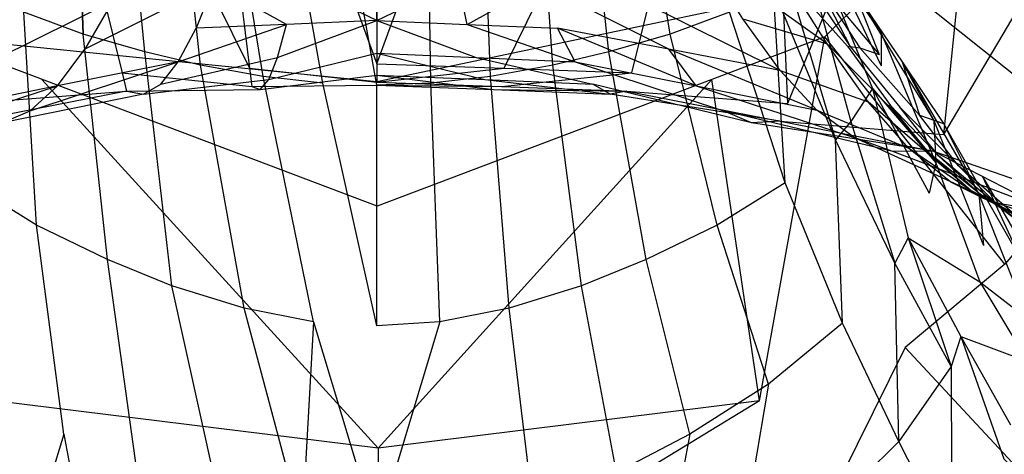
# Model space of a CAD drawing. Extents: x 0 to 0.3, y -0.31 to 0.
# Tile 16 of 31: x 0.131 to 0.184, y -0.129 to -0.105. Entities that reach past the tile are written whole.
import ezdxf

# ---------------------------------------------------------------- set-up
doc = ezdxf.new("R2010")
doc.units = 0
doc.layers.add('L0_URINAL_N_752600__0___REPLACE', color=7, linetype='CONTINUOUS')

msp = doc.modelspace()

# ---------------------------------------------------------------- linework, layer by layer
at = {"layer": 'L0_URINAL_N_752600__0___REPLACE', "color": 8}
for points, invisible_edges in [([(0.139524, -0.078874, 0.225456), (0.15, -0.107633, 0.161573), (0.15, -0.078475, 0.225732), (0.139524, -0.078874, 0.225456)], 14), ([(0.15, -0.107633, 0.161573), (0.160476, -0.078874, 0.225456), (0.15, -0.078475, 0.225732), (0.15, -0.107633, 0.161573)], 14), ([(0.129047, -0.079274, 0.22518), (0.143089, -0.107882, 0.161429), (0.139524, -0.078874, 0.225456), (0.129047, -0.079274, 0.22518)], 14), ([(0.15, -0.107633, 0.161573), (0.139524, -0.078874, 0.225456), (0.143089, -0.107882, 0.161429), (0.15, -0.107633, 0.161573)], 13), ([(0.160476, -0.078874, 0.225456), (0.15, -0.107633, 0.161573), (0.156911, -0.107882, 0.161429), (0.160476, -0.078874, 0.225456)], 13), ([(0.156911, -0.107882, 0.161429), (0.170953, -0.079274, 0.22518), (0.160476, -0.078874, 0.225456), (0.156911, -0.107882, 0.161429)], 14), ([(0.129047, -0.079274, 0.22518), (0.127709, -0.109801, 0.160309), (0.136178, -0.10813, 0.161284), (0.129047, -0.079274, 0.22518)], 14), ([(0.143089, -0.107882, 0.161429), (0.129047, -0.079274, 0.22518), (0.136178, -0.10813, 0.161284), (0.143089, -0.107882, 0.161429)], 13), ([(0.170953, -0.079274, 0.22518), (0.156911, -0.107882, 0.161429), (0.163822, -0.10813, 0.161284), (0.170953, -0.079274, 0.22518)], 13), ([(0.170953, -0.079274, 0.22518), (0.163822, -0.10813, 0.161284), (0.172291, -0.109801, 0.160309), (0.170953, -0.079274, 0.22518)], 14), ([(0.170953, -0.079274, 0.22518), (0.172291, -0.109801, 0.160309), (0.183778, -0.08197, 0.223259), (0.170953, -0.079274, 0.22518)], 14), ([(0.183778, -0.08197, 0.223259), (0.172291, -0.109801, 0.160309), (0.18076, -0.111472, 0.159334), (0.183778, -0.08197, 0.223259)], 14), ([(0.183778, -0.08197, 0.223259), (0.18076, -0.111472, 0.159334), (0.196603, -0.084666, 0.221337), (0.183778, -0.08197, 0.223259)], 14), ([(0.196603, -0.084666, 0.221337), (0.18076, -0.111472, 0.159334), (0.187351, -0.114869, 0.15735), (0.196603, -0.084666, 0.221337)], 14), ([(0.134066, -0.106031, 0.112472), (0.133635, -0.093495, 0.116238), (0.130844, -0.104829, 0.115082), (0.134066, -0.106031, 0.112472)], 14), ([(0.133635, -0.093495, 0.116238), (0.134066, -0.106031, 0.112472), (0.136124, -0.093519, 0.113434), (0.133635, -0.093495, 0.116238)], 14), ([(0.137401, -0.106991, 0.110437), (0.136124, -0.093519, 0.113434), (0.134066, -0.106031, 0.112472), (0.137401, -0.106991, 0.110437)], 14), ([(0.138858, -0.093539, 0.111136), (0.136124, -0.093519, 0.113434), (0.137401, -0.106991, 0.110437), (0.138858, -0.093539, 0.111136)], 14), ([(0.140437, -0.107715, 0.109064), (0.138858, -0.093539, 0.111136), (0.137401, -0.106991, 0.110437), (0.140437, -0.107715, 0.109064)], 14), ([(0.141431, -0.093554, 0.109474), (0.138858, -0.093539, 0.111136), (0.140437, -0.107715, 0.109064), (0.141431, -0.093554, 0.109474)], 14), ([(0.161142, -0.093539, 0.111136), (0.158569, -0.093554, 0.109474), (0.159563, -0.107715, 0.109064), (0.161142, -0.093539, 0.111136)], 14), ([(0.162599, -0.106991, 0.110437), (0.161142, -0.093539, 0.111136), (0.159563, -0.107715, 0.109064), (0.162599, -0.106991, 0.110437)], 14), ([(0.163876, -0.093519, 0.113434), (0.161142, -0.093539, 0.111136), (0.162599, -0.106991, 0.110437), (0.163876, -0.093519, 0.113434)], 14), ([(0.165934, -0.106031, 0.112472), (0.163876, -0.093519, 0.113434), (0.162599, -0.106991, 0.110437), (0.165934, -0.106031, 0.112472)], 14), ([(0.166365, -0.093495, 0.116238), (0.163876, -0.093519, 0.113434), (0.165934, -0.106031, 0.112472), (0.166365, -0.093495, 0.116238)], 14), ([(0.169156, -0.104829, 0.115082), (0.166365, -0.093495, 0.116238), (0.165934, -0.106031, 0.112472), (0.169156, -0.104829, 0.115082)], 14), ([(0.143825, -0.108322, 0.108013), (0.141431, -0.093554, 0.109474), (0.140437, -0.107715, 0.109064), (0.143825, -0.108322, 0.108013)], 14), ([(0.144398, -0.093566, 0.108125), (0.141431, -0.093554, 0.109474), (0.143825, -0.108322, 0.108013), (0.144398, -0.093566, 0.108125)], 14), ([(0.147063, -0.108682, 0.107479), (0.144398, -0.093566, 0.108125), (0.143825, -0.108322, 0.108013), (0.147063, -0.108682, 0.107479)], 14), ([(0.147312, -0.093572, 0.107371), (0.144398, -0.093566, 0.108125), (0.147063, -0.108682, 0.107479), (0.147312, -0.093572, 0.107371)], 14), ([(0.149999, -0.108792, 0.107333), (0.147312, -0.093572, 0.107371), (0.147063, -0.108682, 0.107479), (0.149999, -0.108792, 0.107333)], 14), ([(0.149999, -0.093574, 0.10715), (0.147312, -0.093572, 0.107371), (0.149999, -0.108792, 0.107333), (0.149999, -0.093574, 0.10715)], 14), ([(0.152688, -0.093572, 0.107371), (0.149999, -0.093574, 0.10715), (0.149999, -0.108792, 0.107333), (0.152688, -0.093572, 0.107371)], 14), ([(0.152937, -0.108682, 0.107479), (0.152688, -0.093572, 0.107371), (0.149999, -0.108792, 0.107333), (0.152937, -0.108682, 0.107479)], 14), ([(0.155602, -0.093566, 0.108125), (0.152688, -0.093572, 0.107371), (0.152937, -0.108682, 0.107479), (0.155602, -0.093566, 0.108125)], 14), ([(0.156175, -0.108322, 0.108013), (0.155602, -0.093566, 0.108125), (0.152937, -0.108682, 0.107479), (0.156175, -0.108322, 0.108013)], 14), ([(0.158569, -0.093554, 0.109474), (0.155602, -0.093566, 0.108125), (0.156175, -0.108322, 0.108013), (0.158569, -0.093554, 0.109474)], 14), ([(0.159563, -0.107715, 0.109064), (0.158569, -0.093554, 0.109474), (0.156175, -0.108322, 0.108013), (0.159563, -0.107715, 0.109064)], 14), ([(0.172517, -0.098908, 0.133146), (0.173822, -0.100289, 0.128133), (0.17739, -0.105977, 0.128889), (0.172517, -0.098908, 0.133146)], 14), ([(0.172517, -0.098908, 0.133146), (0.17739, -0.105977, 0.128889), (0.175866, -0.103587, 0.13463), (0.172517, -0.098908, 0.133146)], 14), ([(0.1895, -0.112161, 0.006304), (0.177735, -0.102765, 0.003301), (0.181245, -0.099619, 0.003301), (0.1895, -0.112161, 0.006304)], 14), ([(0.194311, -0.103399, 0.00621), (0.1895, -0.112161, 0.006304), (0.181245, -0.099619, 0.003301), (0.194311, -0.103399, 0.00621)], 14), ([(0.173822, -0.100289, 0.128133), (0.173779, -0.101314, 0.124487), (0.177374, -0.107738, 0.124688), (0.173822, -0.100289, 0.128133)], 14), ([(0.173822, -0.100289, 0.128133), (0.177374, -0.107738, 0.124688), (0.17739, -0.105977, 0.128889), (0.173822, -0.100289, 0.128133)], 14), ([(0.173779, -0.101314, 0.124487), (0.173351, -0.102031, 0.122174), (0.17692, -0.108978, 0.122019), (0.173779, -0.101314, 0.124487)], 14), ([(0.173779, -0.101314, 0.124487), (0.17692, -0.108978, 0.122019), (0.177374, -0.107738, 0.124688), (0.173779, -0.101314, 0.124487)], 14), ([(0.130132, -0.105188, 0.143611), (0.125542, -0.106542, 0.141311), (0.132217, -0.101781, 0.141684), (0.130132, -0.105188, 0.143611)], 14), ([(0.132217, -0.101781, 0.141684), (0.125542, -0.106542, 0.141311), (0.127949, -0.102752, 0.139544), (0.132217, -0.101781, 0.141684)], 14), ([(0.174458, -0.106542, 0.141311), (0.167783, -0.101781, 0.141684), (0.172051, -0.102752, 0.139544), (0.174458, -0.106542, 0.141311)], 14), ([(0.169868, -0.105188, 0.143611), (0.167783, -0.101781, 0.141684), (0.174458, -0.106542, 0.141311), (0.169868, -0.105188, 0.143611)], 14), ([(0.173351, -0.102031, 0.122174), (0.172313, -0.103033, 0.11926), (0.175742, -0.110771, 0.118759), (0.173351, -0.102031, 0.122174)], 14), ([(0.173351, -0.102031, 0.122174), (0.175742, -0.110771, 0.118759), (0.17692, -0.108978, 0.122019), (0.173351, -0.102031, 0.122174)], 14), ([(0.150003, -0.104788, 0.000235), (0.15, -0.108611, 0.000659), (0.122265, -0.102765, 0.003301), (0.150003, -0.104788, 0.000235)], 14), ([(0.15, -0.108611, 0.000659), (0.125675, -0.106162, 0.003301), (0.122265, -0.102765, 0.003301), (0.15, -0.108611, 0.000659)], 14), ([(0.145094, -0.105493, 0.147689), (0.141159, -0.103315, 0.1456), (0.14558, -0.103141, 0.145734), (0.145094, -0.105493, 0.147689)], 14), ([(0.14558, -0.103141, 0.145734), (0.149999, -0.105286, 0.147852), (0.145094, -0.105493, 0.147689), (0.14558, -0.103141, 0.145734)], 13), ([(0.149999, -0.105286, 0.147852), (0.14558, -0.103141, 0.145734), (0.149999, -0.102967, 0.145869), (0.149999, -0.105286, 0.147852)], 14), ([(0.15442, -0.103141, 0.145734), (0.149999, -0.105286, 0.147852), (0.149999, -0.102967, 0.145869), (0.15442, -0.103141, 0.145734)], 13), ([(0.149999, -0.105286, 0.147852), (0.15442, -0.103141, 0.145734), (0.154906, -0.105493, 0.147689), (0.149999, -0.105286, 0.147852)], 14), ([(0.177735, -0.102765, 0.003301), (0.174325, -0.106162, 0.003301), (0.15, -0.108611, 0.000659), (0.177735, -0.102765, 0.003301)], 14), ([(0.177735, -0.102765, 0.003301), (0.15, -0.108611, 0.000659), (0.150003, -0.104788, 0.000235), (0.177735, -0.102765, 0.003301)], 14), ([(0.158841, -0.103315, 0.1456), (0.154906, -0.105493, 0.147689), (0.15442, -0.103141, 0.145734), (0.158841, -0.103315, 0.1456)], 13), ([(0.172313, -0.103033, 0.11926), (0.171532, -0.103589, 0.117972), (0.174899, -0.111775, 0.117288), (0.172313, -0.103033, 0.11926)], 14), ([(0.175555, -0.106676, 0.140359), (0.172051, -0.102752, 0.139544), (0.173117, -0.102859, 0.138646), (0.175555, -0.106676, 0.140359)], 14), ([(0.174458, -0.106542, 0.141311), (0.172051, -0.102752, 0.139544), (0.175555, -0.106676, 0.140359), (0.174458, -0.106542, 0.141311)], 14), ([(0.172313, -0.103033, 0.11926), (0.174899, -0.111775, 0.117288), (0.175742, -0.110771, 0.118759), (0.172313, -0.103033, 0.11926)], 14), ([(0.175704, -0.106695, 0.140197), (0.173117, -0.102859, 0.138646), (0.173259, -0.102876, 0.138494), (0.175704, -0.106695, 0.140197)], 13), ([(0.173117, -0.102859, 0.138646), (0.175704, -0.106695, 0.140197), (0.175555, -0.106676, 0.140359), (0.173117, -0.102859, 0.138646)], 14), ([(0.173758, -0.102938, 0.137962), (0.175704, -0.106695, 0.140197), (0.173259, -0.102876, 0.138494), (0.173758, -0.102938, 0.137962)], 14), ([(0.175704, -0.106695, 0.140197), (0.173758, -0.102938, 0.137962), (0.176225, -0.106764, 0.139631), (0.175704, -0.106695, 0.140197)], 13), ([(0.173758, -0.102938, 0.137962), (0.174741, -0.10323, 0.1367), (0.177276, -0.107132, 0.138285), (0.173758, -0.102938, 0.137962)], 14), ([(0.173758, -0.102938, 0.137962), (0.177276, -0.107132, 0.138285), (0.176225, -0.106764, 0.139631), (0.173758, -0.102938, 0.137962)], 14), ([(0.184101, -0.118524, 0.006268), (0.174325, -0.106162, 0.003301), (0.177735, -0.102765, 0.003301), (0.184101, -0.118524, 0.006268)], 14), ([(0.1895, -0.112161, 0.006304), (0.184101, -0.118524, 0.006268), (0.177735, -0.102765, 0.003301), (0.1895, -0.112161, 0.006304)], 14), ([(0.130844, -0.104829, 0.115082), (0.128468, -0.103589, 0.117972), (0.127824, -0.114101, 0.114209), (0.130844, -0.104829, 0.115082)], 14), ([(0.141159, -0.103315, 0.1456), (0.140188, -0.1057, 0.147526), (0.134149, -0.106847, 0.146423), (0.141159, -0.103315, 0.1456)], 14), ([(0.141159, -0.103315, 0.1456), (0.134149, -0.106847, 0.146423), (0.135646, -0.104251, 0.144606), (0.141159, -0.103315, 0.1456)], 14), ([(0.141159, -0.103315, 0.1456), (0.145094, -0.105493, 0.147689), (0.140188, -0.1057, 0.147526), (0.141159, -0.103315, 0.1456)], 13), ([(0.154906, -0.105493, 0.147689), (0.158841, -0.103315, 0.1456), (0.159812, -0.1057, 0.147526), (0.154906, -0.105493, 0.147689)], 14), ([(0.165851, -0.106847, 0.146423), (0.158841, -0.103315, 0.1456), (0.164354, -0.104251, 0.144606), (0.165851, -0.106847, 0.146423)], 14), ([(0.165851, -0.106847, 0.146423), (0.159812, -0.1057, 0.147526), (0.158841, -0.103315, 0.1456), (0.165851, -0.106847, 0.146423)], 14), ([(0.172176, -0.114101, 0.114209), (0.171532, -0.103589, 0.117972), (0.169156, -0.104829, 0.115082), (0.172176, -0.114101, 0.114209)], 14), ([(0.174899, -0.111775, 0.117288), (0.171532, -0.103589, 0.117972), (0.172176, -0.114101, 0.114209), (0.174899, -0.111775, 0.117288)], 14), ([(0.175866, -0.103587, 0.13463), (0.177276, -0.107132, 0.138285), (0.174741, -0.10323, 0.1367), (0.175866, -0.103587, 0.13463)], 14), ([(0.177276, -0.107132, 0.138285), (0.175866, -0.103587, 0.13463), (0.178517, -0.107535, 0.136066), (0.177276, -0.107132, 0.138285)], 13), ([(0.175866, -0.103587, 0.13463), (0.17739, -0.105977, 0.128889), (0.180248, -0.110709, 0.129912), (0.175866, -0.103587, 0.13463)], 14), ([(0.175866, -0.103587, 0.13463), (0.180248, -0.110709, 0.129912), (0.178517, -0.107535, 0.136066), (0.175866, -0.103587, 0.13463)], 14), ([(0.135646, -0.104251, 0.144606), (0.134149, -0.106847, 0.146423), (0.12811, -0.107994, 0.14532), (0.135646, -0.104251, 0.144606)], 14), ([(0.135646, -0.104251, 0.144606), (0.12811, -0.107994, 0.14532), (0.130132, -0.105188, 0.143611), (0.135646, -0.104251, 0.144606)], 14), ([(0.17189, -0.107994, 0.14532), (0.164354, -0.104251, 0.144606), (0.169868, -0.105188, 0.143611), (0.17189, -0.107994, 0.14532)], 14), ([(0.17189, -0.107994, 0.14532), (0.165851, -0.106847, 0.146423), (0.164354, -0.104251, 0.144606), (0.17189, -0.107994, 0.14532)], 14), ([(0.131527, -0.116409, 0.111528), (0.130844, -0.104829, 0.115082), (0.127824, -0.114101, 0.114209), (0.131527, -0.116409, 0.111528)], 14), ([(0.134066, -0.106031, 0.112472), (0.130844, -0.104829, 0.115082), (0.131527, -0.116409, 0.111528), (0.134066, -0.106031, 0.112472)], 14), ([(0.149999, -0.105286, 0.147852), (0.144612, -0.107295, 0.149731), (0.145094, -0.105493, 0.147689), (0.149999, -0.105286, 0.147852)], 13), ([(0.144612, -0.107295, 0.149731), (0.149999, -0.105286, 0.147852), (0.149999, -0.107065, 0.149918), (0.144612, -0.107295, 0.149731)], 14), ([(0.155388, -0.107295, 0.149731), (0.149999, -0.105286, 0.147852), (0.154906, -0.105493, 0.147689), (0.155388, -0.107295, 0.149731)], 13), ([(0.149999, -0.105286, 0.147852), (0.155388, -0.107295, 0.149731), (0.149999, -0.107065, 0.149918), (0.149999, -0.105286, 0.147852)], 14), ([(0.169156, -0.104829, 0.115082), (0.165934, -0.106031, 0.112472), (0.168473, -0.116409, 0.111528), (0.169156, -0.104829, 0.115082)], 14), ([(0.172176, -0.114101, 0.114209), (0.169156, -0.104829, 0.115082), (0.168473, -0.116409, 0.111528), (0.172176, -0.114101, 0.114209)], 14), ([(0.169868, -0.105188, 0.143611), (0.174458, -0.106542, 0.141311), (0.17668, -0.109701, 0.142917), (0.169868, -0.105188, 0.143611)], 14), ([(0.17189, -0.107994, 0.14532), (0.169868, -0.105188, 0.143611), (0.17668, -0.109701, 0.142917), (0.17189, -0.107994, 0.14532)], 14), ([(0.139223, -0.107525, 0.149544), (0.132665, -0.108841, 0.148358), (0.140188, -0.1057, 0.147526), (0.139223, -0.107525, 0.149544)], 14), ([(0.132665, -0.108841, 0.148358), (0.134149, -0.106847, 0.146423), (0.140188, -0.1057, 0.147526), (0.132665, -0.108841, 0.148358)], 14), ([(0.145094, -0.105493, 0.147689), (0.139223, -0.107525, 0.149544), (0.140188, -0.1057, 0.147526), (0.145094, -0.105493, 0.147689)], 13), ([(0.139223, -0.107525, 0.149544), (0.145094, -0.105493, 0.147689), (0.144612, -0.107295, 0.149731), (0.139223, -0.107525, 0.149544)], 14), ([(0.160777, -0.107525, 0.149544), (0.154906, -0.105493, 0.147689), (0.159812, -0.1057, 0.147526), (0.160777, -0.107525, 0.149544)], 13), ([(0.154906, -0.105493, 0.147689), (0.160777, -0.107525, 0.149544), (0.155388, -0.107295, 0.149731), (0.154906, -0.105493, 0.147689)], 14), ([(0.167335, -0.108841, 0.148358), (0.159812, -0.1057, 0.147526), (0.165851, -0.106847, 0.146423), (0.167335, -0.108841, 0.148358)], 14), ([(0.160777, -0.107525, 0.149544), (0.159812, -0.1057, 0.147526), (0.167335, -0.108841, 0.148358), (0.160777, -0.107525, 0.149544)], 14), ([(0.129223, -0.125957, 0.006284), (0.125675, -0.106162, 0.003301), (0.131811, -0.108482, 0.003301), (0.129223, -0.125957, 0.006284)], 14), ([(0.150023, -0.115371, 0.002129), (0.125675, -0.106162, 0.003301), (0.15, -0.108611, 0.000659), (0.150023, -0.115371, 0.002129)], 14), ([(0.135373, -0.118281, 0.109494), (0.134066, -0.106031, 0.112472), (0.131527, -0.116409, 0.111528), (0.135373, -0.118281, 0.109494)], 14), ([(0.137401, -0.106991, 0.110437), (0.134066, -0.106031, 0.112472), (0.135373, -0.118281, 0.109494), (0.137401, -0.106991, 0.110437)], 14), ([(0.174325, -0.106162, 0.003301), (0.168189, -0.108482, 0.003301), (0.15, -0.108611, 0.000659), (0.174325, -0.106162, 0.003301)], 14), ([(0.165934, -0.106031, 0.112472), (0.162599, -0.106991, 0.110437), (0.164627, -0.118281, 0.109494), (0.165934, -0.106031, 0.112472)], 14), ([(0.168473, -0.116409, 0.111528), (0.165934, -0.106031, 0.112472), (0.164627, -0.118281, 0.109494), (0.168473, -0.116409, 0.111528)], 14), ([(0.174325, -0.106162, 0.003301), (0.170777, -0.125957, 0.006284), (0.168189, -0.108482, 0.003301), (0.174325, -0.106162, 0.003301)], 13), ([(0.170777, -0.125957, 0.006284), (0.174325, -0.106162, 0.003301), (0.178692, -0.123048, 0.006277), (0.170777, -0.125957, 0.006284)], 14), ([(0.184101, -0.118524, 0.006268), (0.178692, -0.123048, 0.006277), (0.174325, -0.106162, 0.003301), (0.184101, -0.118524, 0.006268)], 14), ([(0.17739, -0.105977, 0.128889), (0.177374, -0.107738, 0.124688), (0.180349, -0.113027, 0.125389), (0.17739, -0.105977, 0.128889)], 14), ([(0.17739, -0.105977, 0.128889), (0.180349, -0.113027, 0.125389), (0.180248, -0.110709, 0.129912), (0.17739, -0.105977, 0.128889)], 14), ([(0.132665, -0.108841, 0.148358), (0.126108, -0.110157, 0.147171), (0.134149, -0.106847, 0.146423), (0.132665, -0.108841, 0.148358)], 14), ([(0.126108, -0.110157, 0.147171), (0.12811, -0.107994, 0.14532), (0.134149, -0.106847, 0.146423), (0.126108, -0.110157, 0.147171)], 14), ([(0.173892, -0.110157, 0.147171), (0.165851, -0.106847, 0.146423), (0.17189, -0.107994, 0.14532), (0.173892, -0.110157, 0.147171)], 14), ([(0.167335, -0.108841, 0.148358), (0.165851, -0.106847, 0.146423), (0.173892, -0.110157, 0.147171), (0.167335, -0.108841, 0.148358)], 14), ([(0.177738, -0.109878, 0.141977), (0.174458, -0.106542, 0.141311), (0.175555, -0.106676, 0.140359), (0.177738, -0.109878, 0.141977)], 14), ([(0.17668, -0.109701, 0.142917), (0.174458, -0.106542, 0.141311), (0.177738, -0.109878, 0.141977), (0.17668, -0.109701, 0.142917)], 14), ([(0.177884, -0.109902, 0.141819), (0.175555, -0.106676, 0.140359), (0.175704, -0.106695, 0.140197), (0.177884, -0.109902, 0.141819)], 13), ([(0.175555, -0.106676, 0.140359), (0.177884, -0.109902, 0.141819), (0.177738, -0.109878, 0.141977), (0.175555, -0.106676, 0.140359)], 14), ([(0.178395, -0.109985, 0.141263), (0.175704, -0.106695, 0.140197), (0.176225, -0.106764, 0.139631), (0.178395, -0.109985, 0.141263)], 13), ([(0.175704, -0.106695, 0.140197), (0.178395, -0.109985, 0.141263), (0.177884, -0.109902, 0.141819), (0.175704, -0.106695, 0.140197)], 14), ([(0.176225, -0.106764, 0.139631), (0.177276, -0.107132, 0.138285), (0.179465, -0.110431, 0.139922), (0.176225, -0.106764, 0.139631)], 14), ([(0.176225, -0.106764, 0.139631), (0.179465, -0.110431, 0.139922), (0.178395, -0.109985, 0.141263), (0.176225, -0.106764, 0.139631)], 14), ([(0.138881, -0.119711, 0.108164), (0.137401, -0.106991, 0.110437), (0.135373, -0.118281, 0.109494), (0.138881, -0.119711, 0.108164)], 14), ([(0.140437, -0.107715, 0.109064), (0.137401, -0.106991, 0.110437), (0.138881, -0.119711, 0.108164), (0.140437, -0.107715, 0.109064)], 14), ([(0.144612, -0.107295, 0.149731), (0.138269, -0.108737, 0.151948), (0.139223, -0.107525, 0.149544), (0.144612, -0.107295, 0.149731)], 13), ([(0.138269, -0.108737, 0.151948), (0.144612, -0.107295, 0.149731), (0.144135, -0.108494, 0.152146), (0.138269, -0.108737, 0.151948)], 14), ([(0.149999, -0.107065, 0.149918), (0.144135, -0.108494, 0.152146), (0.144612, -0.107295, 0.149731), (0.149999, -0.107065, 0.149918)], 13), ([(0.144135, -0.108494, 0.152146), (0.149999, -0.107065, 0.149918), (0.15, -0.108251, 0.152344), (0.144135, -0.108494, 0.152146)], 14), ([(0.155865, -0.108494, 0.152146), (0.149999, -0.107065, 0.149918), (0.155388, -0.107295, 0.149731), (0.155865, -0.108494, 0.152146)], 13), ([(0.149999, -0.107065, 0.149918), (0.155865, -0.108494, 0.152146), (0.15, -0.108251, 0.152344), (0.149999, -0.107065, 0.149918)], 14), ([(0.161731, -0.108737, 0.151948), (0.155388, -0.107295, 0.149731), (0.160777, -0.107525, 0.149544), (0.161731, -0.108737, 0.151948)], 13), ([(0.155388, -0.107295, 0.149731), (0.161731, -0.108737, 0.151948), (0.155865, -0.108494, 0.152146), (0.155388, -0.107295, 0.149731)], 14), ([(0.162599, -0.106991, 0.110437), (0.159563, -0.107715, 0.109064), (0.161119, -0.119711, 0.108164), (0.162599, -0.106991, 0.110437)], 14), ([(0.164627, -0.118281, 0.109494), (0.162599, -0.106991, 0.110437), (0.161119, -0.119711, 0.108164), (0.164627, -0.118281, 0.109494)], 14), ([(0.178517, -0.107535, 0.136066), (0.179465, -0.110431, 0.139922), (0.177276, -0.107132, 0.138285), (0.178517, -0.107535, 0.136066)], 14), ([(0.139223, -0.107525, 0.149544), (0.131175, -0.110187, 0.150739), (0.132665, -0.108841, 0.148358), (0.139223, -0.107525, 0.149544)], 13), ([(0.131175, -0.110187, 0.150739), (0.139223, -0.107525, 0.149544), (0.138269, -0.108737, 0.151948), (0.131175, -0.110187, 0.150739)], 14), ([(0.136178, -0.10813, 0.161284), (0.143211, -0.108872, 0.159242), (0.143089, -0.107882, 0.161429), (0.136178, -0.10813, 0.161284)], 14), ([(0.142806, -0.120925, 0.107179), (0.140437, -0.107715, 0.109064), (0.138881, -0.119711, 0.108164), (0.142806, -0.120925, 0.107179)], 14), ([(0.143825, -0.108322, 0.108013), (0.140437, -0.107715, 0.109064), (0.142806, -0.120925, 0.107179), (0.143825, -0.108322, 0.108013)], 14), ([(0.143089, -0.107882, 0.161429), (0.15, -0.108629, 0.159382), (0.15, -0.107633, 0.161573), (0.143089, -0.107882, 0.161429)], 14), ([(0.15, -0.108629, 0.159382), (0.143089, -0.107882, 0.161429), (0.143211, -0.108872, 0.159242), (0.15, -0.108629, 0.159382)], 13), ([(0.15, -0.108629, 0.159382), (0.156911, -0.107882, 0.161429), (0.15, -0.107633, 0.161573), (0.15, -0.108629, 0.159382)], 14), ([(0.156911, -0.107882, 0.161429), (0.15, -0.108629, 0.159382), (0.156789, -0.108872, 0.159242), (0.156911, -0.107882, 0.161429)], 13), ([(0.159563, -0.107715, 0.109064), (0.156175, -0.108322, 0.108013), (0.157194, -0.120925, 0.107179), (0.159563, -0.107715, 0.109064)], 14), ([(0.156789, -0.108872, 0.159242), (0.163822, -0.10813, 0.161284), (0.156911, -0.107882, 0.161429), (0.156789, -0.108872, 0.159242)], 14), ([(0.161119, -0.119711, 0.108164), (0.159563, -0.107715, 0.109064), (0.157194, -0.120925, 0.107179), (0.161119, -0.119711, 0.108164)], 14), ([(0.168825, -0.110187, 0.150739), (0.160777, -0.107525, 0.149544), (0.167335, -0.108841, 0.148358), (0.168825, -0.110187, 0.150739)], 13), ([(0.160777, -0.107525, 0.149544), (0.168825, -0.110187, 0.150739), (0.161731, -0.108737, 0.151948), (0.160777, -0.107525, 0.149544)], 14), ([(0.17692, -0.108978, 0.122019), (0.180349, -0.113027, 0.125389), (0.177374, -0.107738, 0.124688), (0.17692, -0.108978, 0.122019)], 14), ([(0.179465, -0.110431, 0.139922), (0.178517, -0.107535, 0.136066), (0.180761, -0.110884, 0.137733), (0.179465, -0.110431, 0.139922)], 13), ([(0.178517, -0.107535, 0.136066), (0.180248, -0.110709, 0.129912), (0.182682, -0.11473, 0.131453), (0.178517, -0.107535, 0.136066)], 14), ([(0.178517, -0.107535, 0.136066), (0.182682, -0.11473, 0.131453), (0.180761, -0.110884, 0.137733), (0.178517, -0.107535, 0.136066)], 14), ([(0.127709, -0.109801, 0.160309), (0.136421, -0.109116, 0.159102), (0.136178, -0.10813, 0.161284), (0.127709, -0.109801, 0.160309)], 14), ([(0.150079, -0.128524, 0.005789), (0.129223, -0.125957, 0.006284), (0.131811, -0.108482, 0.003301), (0.150079, -0.128524, 0.005789)], 14), ([(0.150079, -0.128524, 0.005789), (0.131811, -0.108482, 0.003301), (0.150023, -0.115371, 0.002129), (0.150079, -0.128524, 0.005789)], 14), ([(0.143211, -0.108872, 0.159242), (0.136178, -0.10813, 0.161284), (0.136421, -0.109116, 0.159102), (0.143211, -0.108872, 0.159242)], 13), ([(0.144135, -0.108494, 0.152146), (0.137333, -0.109284, 0.155035), (0.138269, -0.108737, 0.151948), (0.144135, -0.108494, 0.152146)], 13), ([(0.137333, -0.109284, 0.155035), (0.144135, -0.108494, 0.152146), (0.143667, -0.109037, 0.155221), (0.137333, -0.109284, 0.155035)], 14), ([(0.146573, -0.121655, 0.106704), (0.143825, -0.108322, 0.108013), (0.142806, -0.120925, 0.107179), (0.146573, -0.121655, 0.106704)], 14), ([(0.15, -0.108251, 0.152344), (0.143667, -0.109037, 0.155221), (0.144135, -0.108494, 0.152146), (0.15, -0.108251, 0.152344)], 13), ([(0.143667, -0.109037, 0.155221), (0.15, -0.108251, 0.152344), (0.15, -0.10879, 0.155406), (0.143667, -0.109037, 0.155221)], 14), ([(0.147063, -0.108682, 0.107479), (0.143825, -0.108322, 0.108013), (0.146573, -0.121655, 0.106704), (0.147063, -0.108682, 0.107479)], 14), ([(0.156333, -0.109037, 0.155221), (0.15, -0.108251, 0.152344), (0.155865, -0.108494, 0.152146), (0.156333, -0.109037, 0.155221)], 13), ([(0.15, -0.108251, 0.152344), (0.156333, -0.109037, 0.155221), (0.15, -0.10879, 0.155406), (0.15, -0.108251, 0.152344)], 14), ([(0.168189, -0.108482, 0.003301), (0.150023, -0.115371, 0.002129), (0.15, -0.108611, 0.000659), (0.168189, -0.108482, 0.003301)], 14), ([(0.168189, -0.108482, 0.003301), (0.150079, -0.128524, 0.005789), (0.150023, -0.115371, 0.002129), (0.168189, -0.108482, 0.003301)], 14), ([(0.170777, -0.125957, 0.006284), (0.150079, -0.128524, 0.005789), (0.168189, -0.108482, 0.003301), (0.170777, -0.125957, 0.006284)], 14), ([(0.156175, -0.108322, 0.108013), (0.152937, -0.108682, 0.107479), (0.153427, -0.121655, 0.106704), (0.156175, -0.108322, 0.108013)], 14), ([(0.157194, -0.120925, 0.107179), (0.156175, -0.108322, 0.108013), (0.153427, -0.121655, 0.106704), (0.157194, -0.120925, 0.107179)], 14), ([(0.162667, -0.109284, 0.155035), (0.155865, -0.108494, 0.152146), (0.161731, -0.108737, 0.151948), (0.162667, -0.109284, 0.155035)], 13), ([(0.155865, -0.108494, 0.152146), (0.162667, -0.109284, 0.155035), (0.156333, -0.109037, 0.155221), (0.155865, -0.108494, 0.152146)], 14), ([(0.163822, -0.10813, 0.161284), (0.156789, -0.108872, 0.159242), (0.163579, -0.109116, 0.159102), (0.163822, -0.10813, 0.161284)], 13), ([(0.163579, -0.109116, 0.159102), (0.172291, -0.109801, 0.160309), (0.163822, -0.10813, 0.161284), (0.163579, -0.109116, 0.159102)], 14), ([(0.17189, -0.107994, 0.14532), (0.17668, -0.109701, 0.142917), (0.178867, -0.112213, 0.14474), (0.17189, -0.107994, 0.14532)], 14), ([(0.173892, -0.110157, 0.147171), (0.17189, -0.107994, 0.14532), (0.178867, -0.112213, 0.14474), (0.173892, -0.110157, 0.147171)], 14), ([(0.132665, -0.108841, 0.148358), (0.124081, -0.111638, 0.14953), (0.126108, -0.110157, 0.147171), (0.132665, -0.108841, 0.148358)], 13), ([(0.124081, -0.111638, 0.14953), (0.132665, -0.108841, 0.148358), (0.131175, -0.110187, 0.150739), (0.124081, -0.111638, 0.14953)], 14), ([(0.137333, -0.109284, 0.155035), (0.12966, -0.11084, 0.153896), (0.138269, -0.108737, 0.151948), (0.137333, -0.109284, 0.155035)], 14), ([(0.12966, -0.11084, 0.153896), (0.131175, -0.110187, 0.150739), (0.138269, -0.108737, 0.151948), (0.12966, -0.11084, 0.153896)], 14), ([(0.136421, -0.109116, 0.159102), (0.143667, -0.109037, 0.155221), (0.143211, -0.108872, 0.159242), (0.136421, -0.109116, 0.159102)], 14), ([(0.143667, -0.109037, 0.155221), (0.136421, -0.109116, 0.159102), (0.137333, -0.109284, 0.155035), (0.143667, -0.109037, 0.155221)], 13), ([(0.143211, -0.108872, 0.159242), (0.15, -0.10879, 0.155406), (0.15, -0.108629, 0.159382), (0.143211, -0.108872, 0.159242)], 14), ([(0.15, -0.10879, 0.155406), (0.143211, -0.108872, 0.159242), (0.143667, -0.109037, 0.155221), (0.15, -0.10879, 0.155406)], 13), ([(0.149999, -0.121879, 0.10658), (0.147063, -0.108682, 0.107479), (0.146573, -0.121655, 0.106704), (0.149999, -0.121879, 0.10658)], 14), ([(0.149999, -0.121879, 0.10658), (0.149999, -0.108792, 0.107333), (0.147063, -0.108682, 0.107479), (0.149999, -0.121879, 0.10658)], 14), ([(0.152937, -0.108682, 0.107479), (0.149999, -0.108792, 0.107333), (0.149999, -0.121879, 0.10658), (0.152937, -0.108682, 0.107479)], 14), ([(0.153427, -0.121655, 0.106704), (0.152937, -0.108682, 0.107479), (0.149999, -0.121879, 0.10658), (0.153427, -0.121655, 0.106704)], 14), ([(0.15, -0.10879, 0.155406), (0.156789, -0.108872, 0.159242), (0.15, -0.108629, 0.159382), (0.15, -0.10879, 0.155406)], 14), ([(0.156789, -0.108872, 0.159242), (0.15, -0.10879, 0.155406), (0.156333, -0.109037, 0.155221), (0.156789, -0.108872, 0.159242)], 13), ([(0.156333, -0.109037, 0.155221), (0.163579, -0.109116, 0.159102), (0.156789, -0.108872, 0.159242), (0.156333, -0.109037, 0.155221)], 14), ([(0.163579, -0.109116, 0.159102), (0.156333, -0.109037, 0.155221), (0.162667, -0.109284, 0.155035), (0.163579, -0.109116, 0.159102)], 13), ([(0.17034, -0.11084, 0.153896), (0.161731, -0.108737, 0.151948), (0.168825, -0.110187, 0.150739), (0.17034, -0.11084, 0.153896)], 14), ([(0.162667, -0.109284, 0.155035), (0.161731, -0.108737, 0.151948), (0.17034, -0.11084, 0.153896), (0.162667, -0.109284, 0.155035)], 14), ([(0.175919, -0.111638, 0.14953), (0.167335, -0.108841, 0.148358), (0.173892, -0.110157, 0.147171), (0.175919, -0.111638, 0.14953)], 13), ([(0.167335, -0.108841, 0.148358), (0.175919, -0.111638, 0.14953), (0.168825, -0.110187, 0.150739), (0.167335, -0.108841, 0.148358)], 14), ([(0.17692, -0.108978, 0.122019), (0.175742, -0.110771, 0.118759), (0.178849, -0.117102, 0.118968), (0.17692, -0.108978, 0.122019)], 14), ([(0.180349, -0.113027, 0.125389), (0.17692, -0.108978, 0.122019), (0.179996, -0.114666, 0.122496), (0.180349, -0.113027, 0.125389)], 13), ([(0.17692, -0.108978, 0.122019), (0.178849, -0.117102, 0.118968), (0.179996, -0.114666, 0.122496), (0.17692, -0.108978, 0.122019)], 14), ([(0.136421, -0.109116, 0.159102), (0.127709, -0.109801, 0.160309), (0.128101, -0.110752, 0.158159), (0.136421, -0.109116, 0.159102)], 13), ([(0.136421, -0.109116, 0.159102), (0.128101, -0.110752, 0.158159), (0.137333, -0.109284, 0.155035), (0.136421, -0.109116, 0.159102)], 14), ([(0.128101, -0.110752, 0.158159), (0.12966, -0.11084, 0.153896), (0.137333, -0.109284, 0.155035), (0.128101, -0.110752, 0.158159)], 14), ([(0.163579, -0.109116, 0.159102), (0.162667, -0.109284, 0.155035), (0.171899, -0.110752, 0.158159), (0.163579, -0.109116, 0.159102)], 14), ([(0.171899, -0.110752, 0.158159), (0.162667, -0.109284, 0.155035), (0.17034, -0.11084, 0.153896), (0.171899, -0.110752, 0.158159)], 14), ([(0.172291, -0.109801, 0.160309), (0.163579, -0.109116, 0.159102), (0.171899, -0.110752, 0.158159), (0.172291, -0.109801, 0.160309)], 13), ([(0.171899, -0.110752, 0.158159), (0.18076, -0.111472, 0.159334), (0.172291, -0.109801, 0.160309), (0.171899, -0.110752, 0.158159)], 14), ([(0.17987, -0.112475, 0.143862), (0.17668, -0.109701, 0.142917), (0.177738, -0.109878, 0.141977), (0.17987, -0.112475, 0.143862)], 14), ([(0.178867, -0.112213, 0.14474), (0.17668, -0.109701, 0.142917), (0.17987, -0.112475, 0.143862), (0.178867, -0.112213, 0.14474)], 14), ([(0.18001, -0.11251, 0.143716), (0.177738, -0.109878, 0.141977), (0.177884, -0.109902, 0.141819), (0.18001, -0.11251, 0.143716)], 13), ([(0.177738, -0.109878, 0.141977), (0.18001, -0.11251, 0.143716), (0.17987, -0.112475, 0.143862), (0.177738, -0.109878, 0.141977)], 14), ([(0.180502, -0.112633, 0.143202), (0.177884, -0.109902, 0.141819), (0.178395, -0.109985, 0.141263), (0.180502, -0.112633, 0.143202)], 14), ([(0.18001, -0.11251, 0.143716), (0.177884, -0.109902, 0.141819), (0.180502, -0.112633, 0.143202), (0.18001, -0.11251, 0.143716)], 14), ([(0.181574, -0.11319, 0.141935), (0.178395, -0.109985, 0.141263), (0.179465, -0.110431, 0.139922), (0.181574, -0.11319, 0.141935)], 14), ([(0.180502, -0.112633, 0.143202), (0.178395, -0.109985, 0.141263), (0.181574, -0.11319, 0.141935), (0.180502, -0.112633, 0.143202)], 14), ([(0.12966, -0.11084, 0.153896), (0.121987, -0.112395, 0.152757), (0.131175, -0.110187, 0.150739), (0.12966, -0.11084, 0.153896)], 14), ([(0.121987, -0.112395, 0.152757), (0.124081, -0.111638, 0.14953), (0.131175, -0.110187, 0.150739), (0.121987, -0.112395, 0.152757)], 14), ([(0.178013, -0.112395, 0.152757), (0.168825, -0.110187, 0.150739), (0.175919, -0.111638, 0.14953), (0.178013, -0.112395, 0.152757)], 14), ([(0.17034, -0.11084, 0.153896), (0.168825, -0.110187, 0.150739), (0.178013, -0.112395, 0.152757), (0.17034, -0.11084, 0.153896)], 14), ([(0.173892, -0.110157, 0.147171), (0.178867, -0.112213, 0.14474), (0.181166, -0.114063, 0.14716), (0.173892, -0.110157, 0.147171)], 14), ([(0.175919, -0.111638, 0.14953), (0.173892, -0.110157, 0.147171), (0.181166, -0.114063, 0.14716), (0.175919, -0.111638, 0.14953)], 14), ([(0.179465, -0.110431, 0.139922), (0.180761, -0.110884, 0.137733), (0.182887, -0.113765, 0.139911), (0.179465, -0.110431, 0.139922)], 14), ([(0.181574, -0.11319, 0.141935), (0.179465, -0.110431, 0.139922), (0.182887, -0.113765, 0.139911), (0.181574, -0.11319, 0.141935)], 14), ([(0.171899, -0.110752, 0.158159), (0.17034, -0.11084, 0.153896), (0.180219, -0.112388, 0.157217), (0.171899, -0.110752, 0.158159)], 14), ([(0.180219, -0.112388, 0.157217), (0.17034, -0.11084, 0.153896), (0.178013, -0.112395, 0.152757), (0.180219, -0.112388, 0.157217)], 14), ([(0.18076, -0.111472, 0.159334), (0.171899, -0.110752, 0.158159), (0.180219, -0.112388, 0.157217), (0.18076, -0.111472, 0.159334)], 13), ([(0.175742, -0.110771, 0.118759), (0.174899, -0.111775, 0.117288), (0.178122, -0.118465, 0.117336), (0.175742, -0.110771, 0.118759)], 14), ([(0.175742, -0.110771, 0.118759), (0.178122, -0.118465, 0.117336), (0.178849, -0.117102, 0.118968), (0.175742, -0.110771, 0.118759)], 14), ([(0.180248, -0.110709, 0.129912), (0.180349, -0.113027, 0.125389), (0.182936, -0.117517, 0.126828), (0.180248, -0.110709, 0.129912)], 14), ([(0.180248, -0.110709, 0.129912), (0.182936, -0.117517, 0.126828), (0.182682, -0.11473, 0.131453), (0.180248, -0.110709, 0.129912)], 14), ([(0.180761, -0.110884, 0.137733), (0.182682, -0.11473, 0.131453), (0.184979, -0.118286, 0.133766), (0.180761, -0.110884, 0.137733)], 14), ([(0.180761, -0.110884, 0.137733), (0.184979, -0.118286, 0.133766), (0.182887, -0.113765, 0.139911), (0.180761, -0.110884, 0.137733)], 14), ([(0.183726, -0.115235, 0.150554), (0.175919, -0.111638, 0.14953), (0.181166, -0.114063, 0.14716), (0.183726, -0.115235, 0.150554)], 14), ([(0.178013, -0.112395, 0.152757), (0.175919, -0.111638, 0.14953), (0.183726, -0.115235, 0.150554), (0.178013, -0.112395, 0.152757)], 14), ([(0.180219, -0.112388, 0.157217), (0.187351, -0.114869, 0.15735), (0.18076, -0.111472, 0.159334), (0.180219, -0.112388, 0.157217)], 14), ([(0.175286, -0.121737, 0.113984), (0.174899, -0.111775, 0.117288), (0.172176, -0.114101, 0.114209), (0.175286, -0.121737, 0.113984)], 14), ([(0.178122, -0.118465, 0.117336), (0.174899, -0.111775, 0.117288), (0.175286, -0.121737, 0.113984), (0.178122, -0.118465, 0.117336)], 14), ([(0.182155, -0.114475, 0.146373), (0.178867, -0.112213, 0.14474), (0.17987, -0.112475, 0.143862), (0.182155, -0.114475, 0.146373)], 14), ([(0.181166, -0.114063, 0.14716), (0.178867, -0.112213, 0.14474), (0.182155, -0.114475, 0.146373), (0.181166, -0.114063, 0.14716)], 14), ([(0.180219, -0.112388, 0.157217), (0.178013, -0.112395, 0.152757), (0.186696, -0.115714, 0.155301), (0.180219, -0.112388, 0.157217)], 14), ([(0.186696, -0.115714, 0.155301), (0.178013, -0.112395, 0.152757), (0.183726, -0.115235, 0.150554), (0.186696, -0.115714, 0.155301)], 14), ([(0.182294, -0.114533, 0.146244), (0.17987, -0.112475, 0.143862), (0.18001, -0.11251, 0.143716), (0.182294, -0.114533, 0.146244)], 13), ([(0.17987, -0.112475, 0.143862), (0.182294, -0.114533, 0.146244), (0.182155, -0.114475, 0.146373), (0.17987, -0.112475, 0.143862)], 14), ([(0.18278, -0.114736, 0.145793), (0.18001, -0.11251, 0.143716), (0.180502, -0.112633, 0.143202), (0.18278, -0.114736, 0.145793)], 14), ([(0.182294, -0.114533, 0.146244), (0.18001, -0.11251, 0.143716), (0.18278, -0.114736, 0.145793), (0.182294, -0.114533, 0.146244)], 14), ([(0.187351, -0.114869, 0.15735), (0.180219, -0.112388, 0.157217), (0.186696, -0.115714, 0.155301), (0.187351, -0.114869, 0.15735)], 13), ([(0.18387, -0.115475, 0.144649), (0.180502, -0.112633, 0.143202), (0.181574, -0.11319, 0.141935), (0.18387, -0.115475, 0.144649)], 14), ([(0.18278, -0.114736, 0.145793), (0.180502, -0.112633, 0.143202), (0.18387, -0.115475, 0.144649), (0.18278, -0.114736, 0.145793)], 14), ([(0.180349, -0.113027, 0.125389), (0.179996, -0.114666, 0.122496), (0.18274, -0.119481, 0.123842), (0.180349, -0.113027, 0.125389)], 14), ([(0.180349, -0.113027, 0.125389), (0.18274, -0.119481, 0.123842), (0.182936, -0.117517, 0.126828), (0.180349, -0.113027, 0.125389)], 14), ([(0.185186, -0.116312, 0.142878), (0.181574, -0.11319, 0.141935), (0.182887, -0.113765, 0.139911), (0.185186, -0.116312, 0.142878)], 14), ([(0.18387, -0.115475, 0.144649), (0.181574, -0.11319, 0.141935), (0.185186, -0.116312, 0.142878), (0.18387, -0.115475, 0.144649)], 14), ([(0.182887, -0.113765, 0.139911), (0.184979, -0.118286, 0.133766), (0.187425, -0.121623, 0.137104), (0.182887, -0.113765, 0.139911)], 14), ([(0.182887, -0.113765, 0.139911), (0.187425, -0.121623, 0.137104), (0.185186, -0.116312, 0.142878), (0.182887, -0.113765, 0.139911)], 14), ([(0.131527, -0.116409, 0.111528), (0.127824, -0.114101, 0.114209), (0.128726, -0.125046, 0.111066), (0.131527, -0.116409, 0.111528)], 14), ([(0.172176, -0.114101, 0.114209), (0.168473, -0.116409, 0.111528), (0.171274, -0.125046, 0.111066), (0.172176, -0.114101, 0.114209)], 14), ([(0.175286, -0.121737, 0.113984), (0.172176, -0.114101, 0.114209), (0.171274, -0.125046, 0.111066), (0.175286, -0.121737, 0.113984)], 14), ([(0.184797, -0.115889, 0.149871), (0.181166, -0.114063, 0.14716), (0.182155, -0.114475, 0.146373), (0.184797, -0.115889, 0.149871)], 14), ([(0.183726, -0.115235, 0.150554), (0.181166, -0.114063, 0.14716), (0.184797, -0.115889, 0.149871), (0.183726, -0.115235, 0.150554)], 14), ([(0.178849, -0.117102, 0.118968), (0.18274, -0.119481, 0.123842), (0.179996, -0.114666, 0.122496), (0.178849, -0.117102, 0.118968)], 14), ([(0.184944, -0.115986, 0.149763), (0.182155, -0.114475, 0.146373), (0.182294, -0.114533, 0.146244), (0.184944, -0.115986, 0.149763)], 14), ([(0.184797, -0.115889, 0.149871), (0.182155, -0.114475, 0.146373), (0.184944, -0.115986, 0.149763), (0.184797, -0.115889, 0.149871)], 14), ([(0.185461, -0.116327, 0.14938), (0.182294, -0.114533, 0.146244), (0.18278, -0.114736, 0.145793), (0.185461, -0.116327, 0.14938)], 14), ([(0.184944, -0.115986, 0.149763), (0.182294, -0.114533, 0.146244), (0.185461, -0.116327, 0.14938), (0.184944, -0.115986, 0.149763)], 14), ([(0.182682, -0.11473, 0.131453), (0.182936, -0.117517, 0.126828), (0.185369, -0.12154, 0.12924), (0.182682, -0.11473, 0.131453)], 14), ([(0.182682, -0.11473, 0.131453), (0.185369, -0.12154, 0.12924), (0.184979, -0.118286, 0.133766), (0.182682, -0.11473, 0.131453)], 14), ([(0.186617, -0.11735, 0.148388), (0.18278, -0.114736, 0.145793), (0.18387, -0.115475, 0.144649), (0.186617, -0.11735, 0.148388)], 14), ([(0.185461, -0.116327, 0.14938), (0.18278, -0.114736, 0.145793), (0.186617, -0.11735, 0.148388), (0.185461, -0.116327, 0.14938)], 14), ([(0.187999, -0.116726, 0.154717), (0.183726, -0.115235, 0.150554), (0.184797, -0.115889, 0.149871), (0.187999, -0.116726, 0.154717)], 14), ([(0.186696, -0.115714, 0.155301), (0.183726, -0.115235, 0.150554), (0.187999, -0.116726, 0.154717), (0.186696, -0.115714, 0.155301)], 14), ([(0.187946, -0.118657, 0.146912), (0.18387, -0.115475, 0.144649), (0.185186, -0.116312, 0.142878), (0.187946, -0.118657, 0.146912)], 14), ([(0.186617, -0.11735, 0.148388), (0.18387, -0.115475, 0.144649), (0.187946, -0.118657, 0.146912), (0.186617, -0.11735, 0.148388)], 14), ([(0.133013, -0.127759, 0.108857), (0.131527, -0.116409, 0.111528), (0.128726, -0.125046, 0.111066), (0.133013, -0.127759, 0.108857)], 14), ([(0.135373, -0.118281, 0.109494), (0.131527, -0.116409, 0.111528), (0.133013, -0.127759, 0.108857), (0.135373, -0.118281, 0.109494)], 14), ([(0.168473, -0.116409, 0.111528), (0.164627, -0.118281, 0.109494), (0.166987, -0.127759, 0.108857), (0.168473, -0.116409, 0.111528)], 14), ([(0.171274, -0.125046, 0.111066), (0.168473, -0.116409, 0.111528), (0.166987, -0.127759, 0.108857), (0.171274, -0.125046, 0.111066)], 14), ([(0.178849, -0.117102, 0.118968), (0.178122, -0.118465, 0.117336), (0.181176, -0.124096, 0.118402), (0.178849, -0.117102, 0.118968)], 14), ([(0.18274, -0.119481, 0.123842), (0.178849, -0.117102, 0.118968), (0.181709, -0.122454, 0.120148), (0.18274, -0.119481, 0.123842)], 13), ([(0.178849, -0.117102, 0.118968), (0.181176, -0.124096, 0.118402), (0.181709, -0.122454, 0.120148), (0.178849, -0.117102, 0.118968)], 14), ([(0.18274, -0.119481, 0.123842), (0.185369, -0.12154, 0.12924), (0.182936, -0.117517, 0.126828), (0.18274, -0.119481, 0.123842)], 14), ([(0.136992, -0.129851, 0.107405), (0.135373, -0.118281, 0.109494), (0.133013, -0.127759, 0.108857), (0.136992, -0.129851, 0.107405)], 14), ([(0.138881, -0.119711, 0.108164), (0.135373, -0.118281, 0.109494), (0.136992, -0.129851, 0.107405), (0.138881, -0.119711, 0.108164)], 14), ([(0.164627, -0.118281, 0.109494), (0.161119, -0.119711, 0.108164), (0.163008, -0.129851, 0.107405), (0.164627, -0.118281, 0.109494)], 14), ([(0.166987, -0.127759, 0.108857), (0.164627, -0.118281, 0.109494), (0.163008, -0.129851, 0.107405), (0.166987, -0.127759, 0.108857)], 14), ([(0.178347, -0.128165, 0.114771), (0.178122, -0.118465, 0.117336), (0.175286, -0.121737, 0.113984), (0.178347, -0.128165, 0.114771)], 14), ([(0.181176, -0.124096, 0.118402), (0.178122, -0.118465, 0.117336), (0.178347, -0.128165, 0.114771), (0.181176, -0.124096, 0.118402)], 14), ([(0.186371, -0.13131, 0.01255), (0.178692, -0.123048, 0.006277), (0.184101, -0.118524, 0.006268), (0.186371, -0.13131, 0.01255)], 14), ([(0.141519, -0.131639, 0.106322), (0.138881, -0.119711, 0.108164), (0.136992, -0.129851, 0.107405), (0.141519, -0.131639, 0.106322)], 14), ([(0.142806, -0.120925, 0.107179), (0.138881, -0.119711, 0.108164), (0.141519, -0.131639, 0.106322), (0.142806, -0.120925, 0.107179)], 14), ([(0.161119, -0.119711, 0.108164), (0.157194, -0.120925, 0.107179), (0.158481, -0.131639, 0.106322), (0.161119, -0.119711, 0.108164)], 14), ([(0.163008, -0.129851, 0.107405), (0.161119, -0.119711, 0.108164), (0.158481, -0.131639, 0.106322), (0.163008, -0.129851, 0.107405)], 14), ([(0.181709, -0.122454, 0.120148), (0.185313, -0.123807, 0.126293), (0.18274, -0.119481, 0.123842), (0.181709, -0.122454, 0.120148)], 14), ([(0.185369, -0.12154, 0.12924), (0.18274, -0.119481, 0.123842), (0.185313, -0.123807, 0.126293), (0.185369, -0.12154, 0.12924)], 13), ([(0.145937, -0.132722, 0.105795), (0.142806, -0.120925, 0.107179), (0.141519, -0.131639, 0.106322), (0.145937, -0.132722, 0.105795)], 14), ([(0.146573, -0.121655, 0.106704), (0.142806, -0.120925, 0.107179), (0.145937, -0.132722, 0.105795), (0.146573, -0.121655, 0.106704)], 14), ([(0.157194, -0.120925, 0.107179), (0.153427, -0.121655, 0.106704), (0.154063, -0.132722, 0.105795), (0.157194, -0.120925, 0.107179)], 14), ([(0.158481, -0.131639, 0.106322), (0.157194, -0.120925, 0.107179), (0.154063, -0.132722, 0.105795), (0.158481, -0.131639, 0.106322)], 14), ([(0.149999, -0.133057, 0.105656), (0.146573, -0.121655, 0.106704), (0.145937, -0.132722, 0.105795), (0.149999, -0.133057, 0.105656)], 13), ([(0.146573, -0.121655, 0.106704), (0.149999, -0.133057, 0.105656), (0.149999, -0.121879, 0.10658), (0.146573, -0.121655, 0.106704)], 14), ([(0.149999, -0.133057, 0.105656), (0.153427, -0.121655, 0.106704), (0.149999, -0.121879, 0.10658), (0.149999, -0.133057, 0.105656)], 13), ([(0.153427, -0.121655, 0.106704), (0.149999, -0.133057, 0.105656), (0.154063, -0.132722, 0.105795), (0.153427, -0.121655, 0.106704)], 14), ([(0.175286, -0.121737, 0.113984), (0.171274, -0.125046, 0.111066), (0.174122, -0.132332, 0.11155), (0.175286, -0.121737, 0.113984)], 14), ([(0.178347, -0.128165, 0.114771), (0.175286, -0.121737, 0.113984), (0.174122, -0.132332, 0.11155), (0.178347, -0.128165, 0.114771)], 14), ([(0.181709, -0.122454, 0.120148), (0.181176, -0.124096, 0.118402), (0.184032, -0.129106, 0.120772), (0.181709, -0.122454, 0.120148)], 14), ([(0.185313, -0.123807, 0.126293), (0.181709, -0.122454, 0.120148), (0.184395, -0.127254, 0.122561), (0.185313, -0.123807, 0.126293)], 13), ([(0.181709, -0.122454, 0.120148), (0.184032, -0.129106, 0.120772), (0.184395, -0.127254, 0.122561), (0.181709, -0.122454, 0.120148)], 14), ([(0.178692, -0.123048, 0.006277), (0.17119, -0.138232, 0.012538), (0.170777, -0.125957, 0.006284), (0.178692, -0.123048, 0.006277)], 14), ([(0.179759, -0.135673, 0.01264), (0.17119, -0.138232, 0.012538), (0.178692, -0.123048, 0.006277), (0.179759, -0.135673, 0.01264)], 14), ([(0.186371, -0.13131, 0.01255), (0.179759, -0.135673, 0.01264), (0.178692, -0.123048, 0.006277), (0.186371, -0.13131, 0.01255)], 14), ([(0.181176, -0.124096, 0.118402), (0.178347, -0.128165, 0.114771), (0.18122, -0.133814, 0.116936), (0.181176, -0.124096, 0.118402)], 14), ([(0.181176, -0.124096, 0.118402), (0.18122, -0.133814, 0.116936), (0.184032, -0.129106, 0.120772), (0.181176, -0.124096, 0.118402)], 14), ([(0.128726, -0.125046, 0.111066), (0.130559, -0.135779, 0.10908), (0.133013, -0.127759, 0.108857), (0.128726, -0.125046, 0.111066)], 14), ([(0.169441, -0.135779, 0.10908), (0.171274, -0.125046, 0.111066), (0.166987, -0.127759, 0.108857), (0.169441, -0.135779, 0.10908)], 13), ([(0.171274, -0.125046, 0.111066), (0.169441, -0.135779, 0.10908), (0.174122, -0.132332, 0.11155), (0.171274, -0.125046, 0.111066)], 14), ([(0.149942, -0.138655, 0.013057), (0.12881, -0.138232, 0.012538), (0.129223, -0.125957, 0.006284), (0.149942, -0.138655, 0.013057)], 14), ([(0.150079, -0.128524, 0.005789), (0.149942, -0.138655, 0.013057), (0.129223, -0.125957, 0.006284), (0.150079, -0.128524, 0.005789)], 14), ([(0.170777, -0.125957, 0.006284), (0.149942, -0.138655, 0.013057), (0.150079, -0.128524, 0.005789), (0.170777, -0.125957, 0.006284)], 14), ([(0.17119, -0.138232, 0.012538), (0.149942, -0.138655, 0.013057), (0.170777, -0.125957, 0.006284), (0.17119, -0.138232, 0.012538)], 14), ([(0.184032, -0.129106, 0.120772), (0.186983, -0.131929, 0.126466), (0.184395, -0.127254, 0.122561), (0.184032, -0.129106, 0.120772)], 14), ([(0.134994, -0.138445, 0.107416), (0.133013, -0.127759, 0.108857), (0.130559, -0.135779, 0.10908), (0.134994, -0.138445, 0.107416)], 13), ([(0.133013, -0.127759, 0.108857), (0.134994, -0.138445, 0.107416), (0.136992, -0.129851, 0.107405), (0.133013, -0.127759, 0.108857)], 14), ([(0.165006, -0.138445, 0.107416), (0.166987, -0.127759, 0.108857), (0.163008, -0.129851, 0.107405), (0.165006, -0.138445, 0.107416)], 13), ([(0.166987, -0.127759, 0.108857), (0.165006, -0.138445, 0.107416), (0.169441, -0.135779, 0.10908), (0.166987, -0.127759, 0.108857)], 14), ([(0.178347, -0.128165, 0.114771), (0.174122, -0.132332, 0.11155), (0.1768, -0.138661, 0.113441), (0.178347, -0.128165, 0.114771)], 14), ([(0.18122, -0.133814, 0.116936), (0.178347, -0.128165, 0.114771), (0.1768, -0.138661, 0.113441), (0.18122, -0.133814, 0.116936)], 14)]:
    msp.add_3dface(points, dxfattribs=dict(at, invisible_edges=invisible_edges))

doc.saveas('drawing.dxf')
